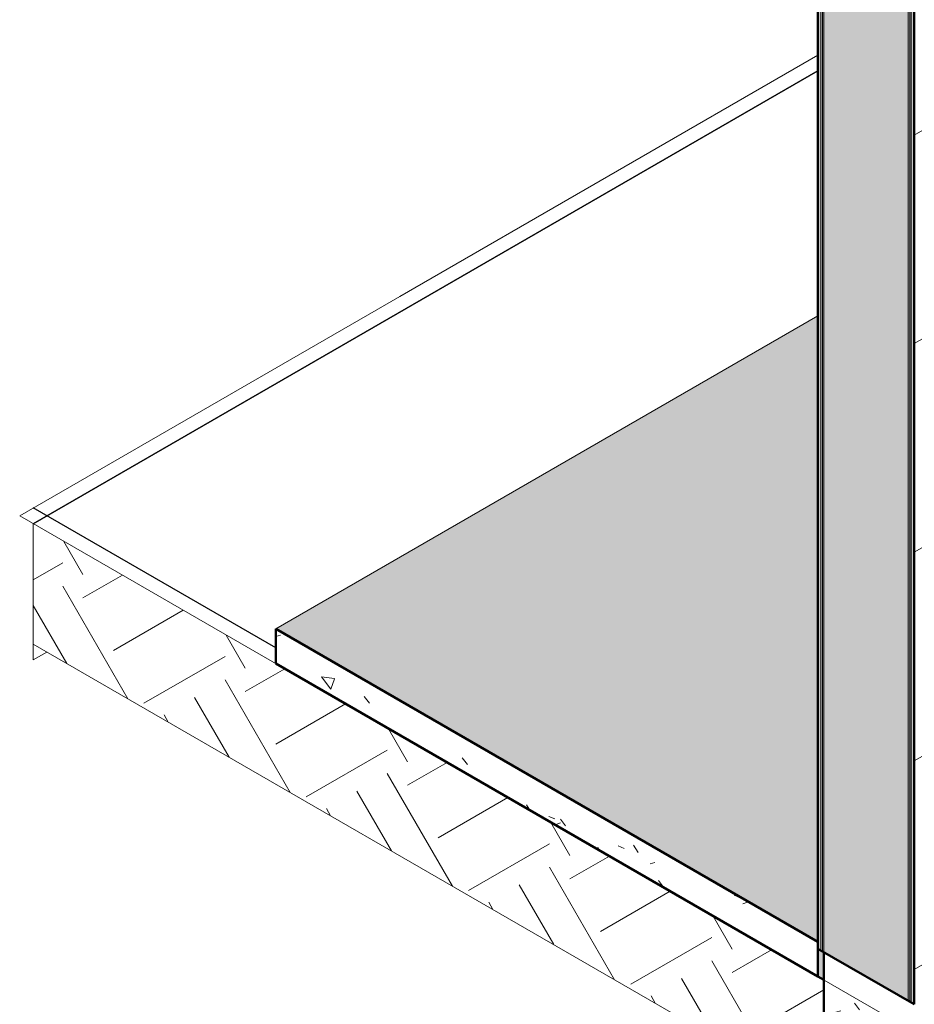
# Model space of a CAD drawing. Header units: millimetres. Extents: x -5352 to 6018, y -8027 to 2580.
# Tile 7 of 82: x 1816 to 2866, y -6734 to -5578. Entities that reach past the tile are written whole.
import ezdxf

# ---------------------------------------------------------------- set-up
doc = ezdxf.new("R2010")
doc.units = ezdxf.units.MM
for name, color, linetype, lineweight in [('A-FLOR', 7, 'Continuous', 5), ('A-FLOR-PATT', 7, 'Continuous', 50), ('A-WALL', 7, 'Continuous', 5), ('A-WALL-PATT', 7, 'Continuous', 5), ('C-TOPO', 7, 'Continuous', 5), ('I-WALL', 7, 'Continuous', 5)]:
    doc.layers.add(name, color=color, linetype=linetype, lineweight=lineweight)
pattern_1 = [(38.617, (4613.07, -5289.92), (154.589, -104.8685), [13.298, -146.279]), (325.848, (4613.07, -5289.92), (-29.904, 204.462), [15.567, -171.235]), (98.321, (4625.95, -5298.66), (124.6835, 99.5935), [17.22, -189.418]), (32.051, (4613.07, -5240.14), (230.02, -173.992), [19.806, -217.864]), (95.439, (4632.24, -5254.64), (201.443, 126.124), [25.123, -276.351]), (322.895, (4613.07, -5240.14), (201.444, 126.124), [24.034, -264.379]), (352.362, (4634.62, -5265.03), (128.649, -174.475), [15.226, -167.485]), (306.403, (4634.62, -5265.03), (52.4416, 150.1896), [18.065, -198.712]), (70.753, (4645.34, -5279.57), (181.09, -24.284), [13.257, -145.825]), (17.155, (4613.07, -5289.92), (2.6207, 81.3335), [5.905, -110.77, 5.905, -113.991, -118.554]), (17.155, (4613.07, -5289.92), (2.6207, 81.3335), [-236.571, 5.905, -112.649]), (336.958, (4613.07, -5289.92), (56.6988, 65.4212), [7.663, -81.04, 7.663, -140.253, -58.632]), (336.958, (4613.07, -5289.92), (56.6988, 65.4212), [-236.619, 7.663, -50.97]), (307.294, (4565.007, -5262.17), (115.053, -72.03916), [9.9, -65.101, 9.9, -224.102, -310.503]), (307.294, (4565.007, -5262.17), (115.053, -72.03916), [-309.003, 9.9, -300.603]), (301.444, (4543.455, -5249.725), (125.6918, -47.6551), [10.052, -88.945, 10.052, -371.62]), (301.444, (4543.455, -5249.725), (125.6918, -47.6551), [-109.049, -147.734, 10.052, -213.834])]
pattern_2 = [(30, (4629.05, -5280.7), (-0.0002, 219.97), [109.985, -109.985]), (30, (4593.33, -5218.83), (-0.0002, 219.97), [109.985, -109.985]), (30, (4557.61, -5156.96), (-0.0002, 219.97), [109.985, -109.985]), (120, (4557.61, -5129.46), (-190.4998, 109.9853), [190.5, -190.5]), (120, (4593.33, -5108.84), (-190.4998, 109.9853), [190.5, -190.5]), (120, (4629.05, -5088.22), (-190.4998, 109.9853), [190.5, -190.5])]

msp = doc.modelspace()

# ---------------------------------------------------------------- hatches: boundary and pattern name
at = {"layer": 'A-FLOR-PATT', "true_color": 0xd8d8d8}
msp.add_hatch(color=254, dxfattribs=at).paths.add_polyline_path([(2753.3, -6660.408), (2753.3, -5925.561), (2116.904, -6292.984), (2674.115, -6614.69)])
at = {"layer": 'A-FLOR-PATT', "lineweight": 5, "true_color": 0x787878}
h = msp.add_hatch(dxfattribs=at)
h.set_pattern_fill('FP_9', color=8, style=0, pattern_type=2)
h.set_pattern_definition(pattern_1)
h.paths.add_polyline_path([(2753.3, -6701.232), (2753.3, -6660.408), (2116.904, -6292.984), (2116.904, -6333.809), (2604.029, -6615.051)])
h = msp.add_hatch(dxfattribs=at)
h.set_pattern_fill('FP_9', color=8, style=0, pattern_type=2)
h.set_pattern_definition(pattern_1)
h.paths.add_polyline_path([(4788.642, -7941.658), (4788.642, -7843.678), (2760.371, -6672.655), (2760.371, -6770.635), (4336.529, -7680.63)])
at = {"layer": 'A-WALL-PATT', "true_color": 0x808080}
h = msp.add_hatch(dxfattribs=at)
h.set_pattern_fill('FP_19', color=8, style=0, pattern_type=2)
h.set_pattern_definition([(30, (2566.6, -7111.13), (-0.0004, 244.949), []), (90, (2566.6, -7111.13), (-282.843, -163.3), [])])
h.paths.add_polyline_path([(2866.437, -6693.067), (3697.291, -6213.374), (3694.495, -6212.926), (3679.008, -6206.182), (3474.588, -6087.79), (3466.861, -6081.557), (3463.188, -6076.536), (3461.483, -6072.022), (3460.522, -6065.19), (3460.677, -6053.236), (3461.483, -6048.511), (3465.585, -6040.214), (3467.92, -6036.625), (3470.04, -6034.925), (3470.279, -5954.556), (3470.893, -5952.491), (3471.904, -5950.385), (3473.222, -5948.456), (3474.757, -5946.836), (3479.132, -5944.06), (3514.821, -5923.705), (3516.848, -5923.705), (3518.432, -5924.406), (3523.663, -5927.22), (3524.419, -5927.026), (3526.819, -5928.578), (3528.72, -5930.943), (3529.818, -5933.773), (3529.962, -5935.124), (3530.308, -5945.471), (3531.251, -5947.106), (3532.54, -5948.249), (3543.068, -5954.327), (3546.052, -5956.463), (3548.865, -5959.307), (3551.851, -5963.617), (3560.967, -5980.812), (3734.847, -5880.422), (3735.063, -5801.744), (3735.699, -5799.605), (3736.711, -5797.499), (3738.029, -5795.57), (3740.982, -5792.915), (3743.478, -5791.439), (3779.627, -5770.819), (3781.655, -5770.819), (3783.239, -5771.52), (3788.578, -5774.271), (3789.299, -5773.855), (3791.909, -5775.529), (3793.81, -5777.894), (3794.908, -5780.723), (3795.052, -5782.074), (3795.398, -5792.422), (3796.341, -5794.056), (3797.63, -5795.199), (3808.158, -5801.277), (3811.141, -5803.414), (3813.955, -5806.257), (3816.819, -5810.344), (3826.223, -5827.666), (3903.404, -5783.428), (3915.752, -5778.722), (3919.478, -5777.846), (3929.583, -5776.331), (3941.181, -5776.597), (3950.474, -5777.935), (3957.544, -5779.888), (3968.928, -5784.699), (3980.745, -5791.522), (3980.745, -4580.027), (3697.973, -4743.286), (3697.973, -4971.905), (3132.288, -5298.503), (3132.288, -5069.884), (2866.437, -5223.374), (2866.437, -6672.655)])
h.paths.add_polyline_path([(3375.994, -5863.596), (3370.412, -5863.055), (3366.765, -5861.889), (3362.76, -5859.945), (3360.545, -5858.478), (3355.516, -5854.46), (3352.197, -5845.844), (3352.341, -5834.111), (3355.518, -5822.203), (3361.998, -5809.719), (3370.154, -5799.574), (3379.705, -5792.116), (3389.257, -5788.546), (3397.662, -5789.298), (3406.558, -5795.113), (3409.613, -5798.074), (3412.523, -5803.319), (3413.455, -5806.967), (3413.981, -5814.142), (3412.928, -5822.221), (3412.523, -5824.44), (3416.971, -5825.915), (3419.467, -5825.849), (3420.927, -5822.368), (3421.687, -5817.02), (3421.522, -5324.323), (3419.547, -5312.79), (3416.138, -5304.104), (3412.356, -5296.959), (3406.82, -5289.406), (3402.091, -5284.057), (3396.126, -5279.483), (3390.703, -5284.223), (3385.602, -5287.281), (3383.695, -5288.338), (3374.845, -5290.365), (3370.412, -5289.874), (3366.765, -5288.708), (3362.76, -5286.764), (3360.545, -5285.297), (3355.516, -5281.279), (3352.197, -5272.663), (3352.341, -5260.931), (3355.518, -5249.022), (3362.474, -5235.946), (3370.154, -5226.394), (3379.705, -5218.936), (3389.257, -5215.366), (3397.662, -5216.117), (3406.558, -5221.933), (3409.613, -5224.894), (3412.523, -5230.139), (3413.679, -5235.946), (3413.981, -5240.962), (3412.928, -5249.04), (3412.523, -5251.853), (3419.21, -5256.643), (3425.99, -5262.847), (3432.424, -5269.839), (3439.951, -5280.67), (3445.111, -5290.472), (3448.412, -5298.028), (3452.309, -5312.543), (3453.687, -5327.256), (3453.399, -5820.555), (3452.364, -5829.26), (3448.104, -5840.282), (3445.449, -5844.299), (3440.777, -5849.458), (3434.505, -5854.123), (3428.89, -5856.555), (3418.392, -5858.249), (3406.519, -5856.538), (3396.578, -5852.256), (3390.703, -5857.403), (3385.602, -5860.461), (3383.695, -5861.518), (3377.509, -5863.187)])
h.paths.add_polyline_path([(3092.125, -5782.991), (3090.091, -5780.542), (3089.475, -5778.604), (3089.475, -5764.456), (3086.05, -5762.479), (3082.678, -5758.598), (3081.494, -5752.408), (3082.678, -5744.85), (3086.05, -5737.075), (3091.294, -5730.108), (3097.05, -5725.463), (3103.004, -5723.393), (3108.05, -5724.374), (3115.122, -5728.456), (3118.494, -5732.337), (3119.597, -5739.041), (3118.365, -5746.382), (3117.024, -5749.473), (3126.218, -5754.781), (3126.219, -5754.781), (3153.567, -5739.041), (3154.163, -5709.133), (3155.35, -5707.479), (3158.907, -5706.959), (3161.326, -5707.822), (3162.267, -5709.133), (3162.699, -5742.423), (3161.572, -5745.066), (3161.572, -5744.61), (3160.427, -5746.001), (3096.597, -5782.853), (3094.222, -5782.926)])
h.paths.add_polyline_path([(3098.752, -5770.679), (3116.719, -5760.266), (3112.274, -5757.7), (3110.075, -5760.667), (3104.122, -5765.471), (3098.691, -5767.541), (3098.71, -5768.539)])
h.paths.add_polyline_path([(3126.219, -5745.907), (3126.218, -5745.671), (3126.219, -5745.671)])
for points in [[(2758.603, -6671.634), (2758.603, -5161.116), (2756.835, -5160.095), (2756.835, -6670.614)], [(2760.371, -6672.655), (2760.371, -5162.136), (2758.603, -5161.116), (2758.603, -6671.634)], [(2859.366, -6729.81), (2859.366, -5219.291), (2760.371, -5162.136), (2760.371, -6672.655)], [(2861.134, -6730.83), (2861.134, -5220.312), (2859.366, -5219.291), (2859.366, -6729.81)], [(2862.901, -6731.851), (2862.901, -5221.332), (2861.134, -5220.312), (2861.134, -6730.83)], [(2760.371, -6705.315), (2760.371, -6672.655), (2753.3, -6668.573), (2753.3, -6701.232)]]:
    msp.add_hatch(color=8, dxfattribs=at).paths.add_polyline_path(points)
at = {"layer": 'C-TOPO', "true_color": 0x68574a}
h = msp.add_hatch(dxfattribs=at)
h.set_pattern_fill('FP_12', color=251, style=0, pattern_type=2)
h.set_pattern_definition(pattern_2)
h.paths.add_polyline_path([(4804.621, -8027.099), (4804.621, -7932.432), (4788.642, -7941.658), (4788.642, -8017.873)])
h.paths.add_polyline_path([(4772.663, -8008.648), (4772.663, -7932.432), (2760.371, -6770.635), (2760.371, -6705.315), (1832.456, -6169.583), (1832.456, -6311.119), (4656.633, -7941.658)])
h = msp.add_hatch(dxfattribs=at)
h.set_pattern_fill('FP_12', color=251, style=0, pattern_type=2)
h.set_pattern_definition(pattern_2)
h.paths.add_polyline_path([(4804.621, -8027.099), (4804.621, -7932.432), (4788.642, -7941.658), (4788.642, -8017.873)])
h.paths.add_polyline_path([(4772.663, -8008.648), (4772.663, -7932.432), (2760.371, -6770.635), (2760.371, -6705.315), (1832.456, -6169.583), (1832.456, -6311.119), (4656.633, -7941.658)])
at = {"layer": 'I-WALL', "true_color": 0x808080}
for points in [[(2756.835, -6670.614), (2756.835, -5160.095), (2753.3, -5158.054), (2753.3, -6668.573)], [(2866.437, -6733.892), (2866.437, -5223.374), (2862.901, -5221.332), (2862.901, -6731.851)]]:
    msp.add_hatch(color=8, dxfattribs=at).paths.add_polyline_path(points)

# ---------------------------------------------------------------- linework, layer by layer
at = {"layer": 'A-FLOR'}
msp.add_line((2753.3, -5925.561), (2116.904, -6292.984), dxfattribs=at)
at = {"layer": 'A-FLOR', "lineweight": 50}
for p, q in [((2753.3, -6660.408), (2116.904, -6292.984)), ((2116.904, -6292.984), (2116.904, -6333.809)), ((2116.904, -6333.809), (2753.3, -6701.232)), ((2760.371, -6705.315), (2760.371, -6770.635))]:
    msp.add_line(p, q, dxfattribs=at)
at = {"layer": 'A-WALL'}
for p, q in [((2756.835, -4568.75), (2756.835, -6670.614)), ((2758.603, -4569.771), (2758.603, -6671.634)), ((2760.371, -4570.792), (2760.371, -6672.655)), ((2859.366, -4627.946), (2859.366, -6729.81)), ((2861.134, -4628.967), (2861.134, -6730.83)), ((2862.901, -4629.988), (2862.901, -6731.851))]:
    msp.add_line(p, q, dxfattribs=at)
at = {"layer": 'C-TOPO'}
for p, q in [((2262.788, -5902.68), (2753.3, -5619.483)), ((2262.788, -5902.68), (2753.3, -5619.483)), ((1816.477, -6160.357), (2262.788, -5902.68)), ((1816.477, -6160.357), (2262.788, -5902.68)), ((1816.477, -6160.357), (3367.923, -7056.085)), ((1816.477, -6160.357), (3367.923, -7056.085)), ((1832.456, -6169.583), (1832.456, -6329.57)), ((1832.456, -6311.119), (1832.456, -6169.583)), ((1832.456, -6169.583), (1832.456, -6329.57)), ((1832.456, -6311.119), (1832.456, -6169.583)), ((4772.663, -8008.648), (1832.456, -6311.119)), ((4772.663, -8008.648), (1832.456, -6311.119)), ((1832.456, -6329.57), (1848.436, -6320.344)), ((1832.456, -6329.57), (1848.436, -6320.344))]:
    msp.add_line(p, q, dxfattribs=at)
at = {"layer": 'C-TOPO', "lineweight": 25}
for p, q in [((2753.3, -5637.934), (1832.456, -6169.583)), ((1832.456, -6169.583), (2753.3, -5637.934)), ((2116.904, -6315.358), (1832.456, -6151.132)), ((2116.904, -6315.358), (1832.456, -6151.132))]:
    msp.add_line(p, q, dxfattribs=at)
at = {"layer": 'I-WALL', "lineweight": 50}
for p, q in [((2753.3, -4566.709), (2753.3, -6701.232)), ((2866.437, -6733.892), (2866.437, -4632.029)), ((2866.437, -6733.892), (2753.3, -6668.573)), ((2760.371, -6705.315), (2760.371, -6672.655)), ((2753.3, -6701.232), (2760.371, -6705.315))]:
    msp.add_line(p, q, dxfattribs=at)

doc.saveas('drawing.dxf')
